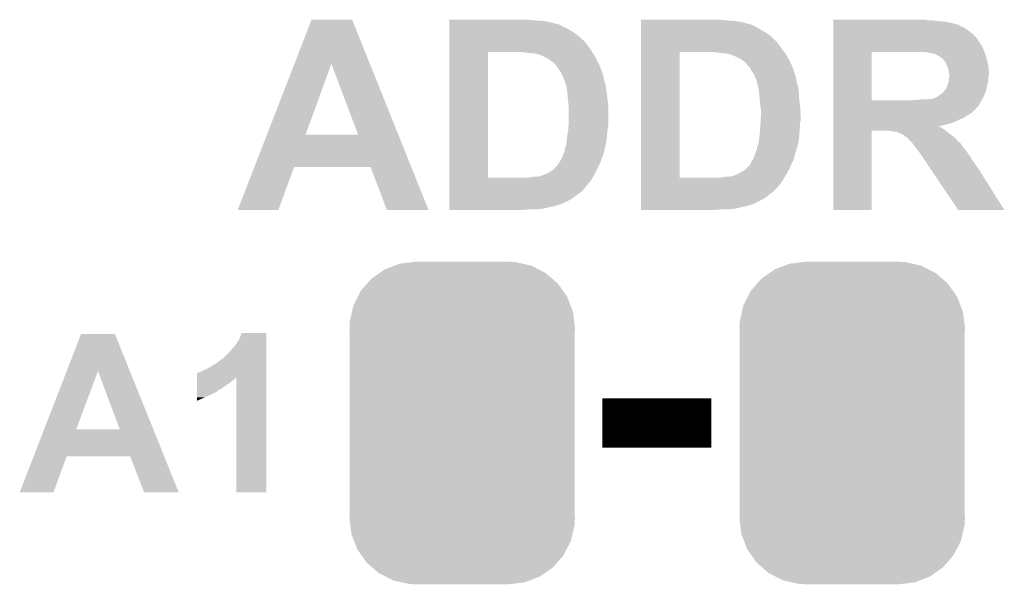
# Model space of a CAD drawing. Extents: x -4 to 126, y -8 to 66.
# Tile 112 of 256: x 67.31 to 72.36, y 24.93 to 27.82. Entities that reach past the tile are written whole.
import ezdxf

# ---------------------------------------------------------------- set-up
doc = ezdxf.new("R2010")
doc.units = 0
doc.layers.get('0').update_dxf_attribs({"linetype": 'CONTINUOUS'})
doc.layers.add('CLICKER_2_FOR_TMPM4L4A_V104_GTO', color=11, linetype='CONTINUOUS')
doc.layers.add('CLICKER_2_FOR_TMPM4L4A_V104_GTS', color=8, linetype='CONTINUOUS')

# ---------------------------------------------------------------- blocks, each defined once
blk = doc.blocks.new('CUSTOM_188')
for points in [[(-0.346778, 0.80667), (-0.319758, 0.816954), (0.353772, 0.80667), (0.308544, 0.816954)], [(-0.319758, 0.816954), (-0.25199, 0.82504), (0.308544, 0.816954), (0.27298, 0.82504)], [(-0.25199, 0.82504), (-0.23749, 0.82677), (0.27298, 0.82504), (0.23749, 0.82677)], [(-0.465166, 0.74011), (-0.423346, 0.769256), (0.461368, 0.74011), (0.427696, 0.769256)], [(-0.423346, 0.769256), (-0.397192, 0.787482), (0.427696, 0.769256), (0.391686, 0.787482)], [(-0.397192, 0.787482), (-0.346778, 0.80667), (0.391686, 0.787482), (0.353772, 0.80667)], [(-0.519626, 0.67767), (-0.48704, 0.715032), (0.516586, 0.67767), (0.49034, 0.715032)], [(-0.48704, 0.715032), (-0.465166, 0.74011), (0.49034, 0.715032), (0.461368, 0.74011)], [(-0.535174, 0.647234), (-0.519626, 0.67767), (0.537964, 0.647234), (0.516586, 0.67767)], [(-0.557316, 0.603886), (-0.535174, 0.647234), (0.55465, 0.603886), (0.537964, 0.647234)], [(-0.575988, 0.523164), (-0.565176, 0.569912), (0.573482, 0.523164), (0.567726, 0.569912)], [(-0.565176, 0.569912), (-0.557316, 0.603886), (0.567726, 0.569912), (0.55465, 0.603886)], [(-0.57785, 0.48768), (-0.575988, 0.523164), (0.57785, 0.48768), (0.573482, 0.523164)], [(-0.57658, 0.458364), (-0.57785, 0.48768), (0.57658, 0.458364), (0.57785, 0.48768)], [(-0.57658, 0.45836), (-0.57658, 0.458364), (0.57658, 0.45836), (0.57658, 0.458364)], [(-0.57658, -0.45836), (-0.57658, 0.45836), (0.57658, -0.45836), (0.57658, 0.45836)], [(-0.57785, -0.48768), (-0.576582, -0.458364), (0.57785, -0.48768), (0.57658, -0.458364)], [(-0.57348, -0.523164), (-0.57785, -0.48768), (0.575988, -0.523164), (0.57785, -0.48768)], [(-0.576582, -0.458364), (-0.57658, -0.45836), (0.57658, -0.458364), (0.57658, -0.45836)], [(-0.567726, -0.569912), (-0.57348, -0.523164), (0.565174, -0.569912), (0.575988, -0.523164)], [(-0.554648, -0.603886), (-0.567726, -0.569912), (0.557316, -0.603886), (0.565174, -0.569912)], [(-0.537964, -0.647234), (-0.554648, -0.603886), (0.535172, -0.647234), (0.557316, -0.603886)], [(-0.516584, -0.67767), (-0.537964, -0.647234), (0.519626, -0.67767), (0.535172, -0.647234)], [(-0.49034, -0.715032), (-0.516584, -0.67767), (0.487038, -0.715032), (0.519626, -0.67767)], [(-0.461366, -0.74011), (-0.49034, -0.715032), (0.465166, -0.74011), (0.487038, -0.715032)], [(-0.427696, -0.769256), (-0.461366, -0.74011), (0.423344, -0.769256), (0.465166, -0.74011)], [(-0.391684, -0.787482), (-0.427696, -0.769256), (0.397192, -0.787482), (0.423344, -0.769256)], [(-0.353772, -0.80667), (-0.391684, -0.787482), (0.346776, -0.80667), (0.397192, -0.787482)], [(-0.308542, -0.816954), (-0.353772, -0.80667), (0.319758, -0.816954), (0.346776, -0.80667)], [(-0.27298, -0.82504), (-0.308542, -0.816954), (0.251988, -0.82504), (0.319758, -0.816954)], [(-0.23749, -0.82677), (-0.27298, -0.82504), (0.23749, -0.82677), (0.251988, -0.82504)]]:
    blk.add_solid(points)

msp = doc.modelspace()

# ---------------------------------------------------------------- linework, layer by layer
at = {"layer": 'CLICKER_2_FOR_TMPM4L4A_V104_GTO', "const_width": 0.254}
msp.add_lwpolyline([(70.29704, 25.7556), (70.85584, 25.7556)], dxfattribs=at)
at = {"layer": 'CLICKER_2_FOR_TMPM4L4A_V104_GTO'}
for points in [[(68.718332, 27.597042), (68.80607, 27.823146), (69.105016, 27.597042), (69.014344, 27.823146)], [(68.80607, 27.823146), (68.806076, 27.82316), (69.014344, 27.823146), (68.806076, 27.82316)], [(69.5122, 27.82062), (69.512202, 27.82316), (69.9389, 27.82062), (69.91096, 27.82316)], [(69.5122, 27.81554), (69.5122, 27.82062), (69.99986, 27.81554), (69.9389, 27.82062)], [(69.5122, 27.81046), (69.5122, 27.81554), (70.0278, 27.81046), (69.99986, 27.81554)], [(69.5122, 27.80284), (69.5122, 27.81046), (70.055742, 27.80284), (70.0278, 27.81046)], [(70.49518, 27.82062), (70.495182, 27.82316), (70.92188, 27.82062), (70.89648, 27.82316)], [(70.49518, 27.81554), (70.49518, 27.82062), (70.98284, 27.81554), (70.92188, 27.82062)], [(70.49518, 27.81046), (70.49518, 27.81554), (71.013322, 27.81046), (70.98284, 27.81554)], [(70.49518, 27.80284), (70.49518, 27.81046), (71.038722, 27.80284), (71.013322, 27.81046)], [(71.4807, 27.82062), (71.480702, 27.82316), (71.963282, 27.82062), (71.948042, 27.82316)], [(71.4807, 27.81554), (71.4807, 27.82062), (72.01916, 27.81554), (71.98106, 27.82062)], [(71.4807, 27.813), (71.4807, 27.81554), (72.057262, 27.813), (72.01916, 27.81554)], [(71.4807, 27.80538), (71.4807, 27.813), (72.09028, 27.80538), (72.057262, 27.813)], [(69.5122, 27.802834), (69.5122, 27.80284), (70.060826, 27.802834), (70.055742, 27.80284)], [(69.5122, 27.8003), (69.5122, 27.802834), (70.063366, 27.8003), (70.060826, 27.802834)], [(69.5122, 27.800298), (69.5122, 27.8003), (70.070984, 27.800298), (70.063366, 27.8003)], [(69.5122, 27.78252), (69.5122, 27.800298), (70.10654, 27.78252), (70.070984, 27.800298)], [(69.5122, 27.76982), (69.5122, 27.78252), (70.1294, 27.76982), (70.10654, 27.78252)], [(69.5122, 27.75458), (69.5122, 27.76982), (70.1548, 27.75458), (70.1294, 27.76982)], [(70.49518, 27.802838), (70.49518, 27.80284), (71.043804, 27.802838), (71.038722, 27.80284)], [(70.49518, 27.8003), (70.49518, 27.802838), (71.048884, 27.8003), (71.043804, 27.802838)], [(70.49518, 27.800298), (70.49518, 27.8003), (71.053964, 27.800298), (71.048884, 27.8003)], [(70.49518, 27.79268), (70.49518, 27.800298), (71.071742, 27.79268), (71.053964, 27.800298)], [(70.49518, 27.78252), (70.49518, 27.79268), (71.08952, 27.78252), (71.071742, 27.79268)], [(70.49518, 27.76982), (70.49518, 27.78252), (71.11238, 27.76982), (71.08952, 27.78252)], [(70.49518, 27.754582), (70.49518, 27.76982), (71.13778, 27.754582), (71.11238, 27.76982)], [(71.4807, 27.8003), (71.4807, 27.80538), (72.108058, 27.8003), (72.09028, 27.80538)], [(71.4807, 27.79776), (71.4807, 27.8003), (72.120762, 27.79776), (72.108058, 27.8003)], [(71.4807, 27.797738), (71.4807, 27.79776), (72.1233, 27.797738), (72.120762, 27.79776)], [(71.4807, 27.795214), (71.4807, 27.797738), (72.123314, 27.795214), (72.1233, 27.797738)], [(71.4807, 27.79014), (71.4807, 27.795214), (72.13346, 27.79014), (72.123314, 27.795214)], [(71.4807, 27.785058), (71.4807, 27.79014), (72.146162, 27.785058), (72.13346, 27.79014)], [(71.4807, 27.7749), (71.4807, 27.785058), (72.1614, 27.7749), (72.146162, 27.785058)], [(71.4807, 27.7622), (71.4807, 27.7749), (72.17918, 27.7622), (72.1614, 27.7749)], [(71.4807, 27.74696), (71.4807, 27.7622), (72.199502, 27.74696), (72.17918, 27.7622)], [(69.512198, 27.71394), (69.5122, 27.7368), (70.20306, 27.71394), (70.17766, 27.7368)], [(69.512198, 27.711398), (69.512198, 27.71394), (70.2056, 27.711398), (70.20306, 27.71394)], [(69.512198, 27.70124), (69.512198, 27.711398), (70.21322, 27.70124), (70.2056, 27.711398)], [(69.5122, 27.7368), (69.5122, 27.75458), (70.17766, 27.7368), (70.1548, 27.75458)], [(70.495178, 27.71394), (70.49518, 27.736798), (71.186046, 27.71394), (71.163182, 27.736798)], [(70.495178, 27.713918), (70.495178, 27.71394), (71.18858, 27.713918), (71.186046, 27.71394)], [(70.495178, 27.711394), (70.495178, 27.713918), (71.188584, 27.711394), (71.18858, 27.713918)], [(70.495178, 27.70124), (70.495178, 27.711394), (71.1962, 27.70124), (71.188584, 27.711394)], [(70.49518, 27.736798), (70.49518, 27.754582), (71.163182, 27.736798), (71.13778, 27.754582)], [(71.480698, 27.726638), (71.4807, 27.74696), (72.217282, 27.726638), (72.199502, 27.74696)], [(71.480698, 27.701238), (71.480698, 27.726638), (72.232522, 27.701238), (72.217282, 27.726638)], [(69.512182, 27.012922), (69.512198, 27.65804), (69.7103, 27.012922), (69.710302, 27.65804)], [(69.512198, 27.68854), (69.512198, 27.70124), (70.22338, 27.68854), (70.21322, 27.70124)], [(69.512198, 27.67076), (69.512198, 27.68854), (70.23608, 27.67076), (70.22338, 27.68854)], [(69.512198, 27.65806), (69.512198, 27.67076), (70.244548, 27.65806), (70.23608, 27.67076)], [(69.512198, 27.65804), (69.512198, 27.65806), (69.710302, 27.65804), (69.8373, 27.65806)], [(69.885562, 27.65552), (69.872862, 27.65806), (70.24624, 27.65552), (70.244548, 27.65806)], [(70.495162, 27.012922), (70.495178, 27.65804), (70.69328, 27.012922), (70.693282, 27.65804)], [(70.495178, 27.68854), (70.495178, 27.70124), (71.20636, 27.68854), (71.1962, 27.70124)], [(70.495178, 27.67076), (70.495178, 27.68854), (71.21906, 27.67076), (71.20636, 27.68854)], [(70.495178, 27.65806), (70.495178, 27.67076), (71.22894, 27.65806), (71.21906, 27.67076)], [(70.495178, 27.65804), (70.495178, 27.65806), (70.693282, 27.65804), (70.82028, 27.65806)], [(70.871082, 27.65552), (70.855842, 27.65806), (71.230916, 27.65552), (71.22894, 27.65806)], [(71.480692, 27.409162), (71.480698, 27.65804), (71.67626, 27.409162), (71.676262, 27.65804)], [(71.480698, 27.696156), (71.480698, 27.701238), (72.237602, 27.696156), (72.232522, 27.701238)], [(71.480698, 27.67584), (71.480698, 27.696156), (72.24776, 27.67584), (72.237602, 27.696156)], [(71.480698, 27.65806), (71.480698, 27.67584), (72.25538, 27.65806), (72.24776, 27.67584)], [(71.480698, 27.65804), (71.480698, 27.65806), (71.676262, 27.65804), (71.90232, 27.65806)], [(71.958202, 27.65552), (71.945502, 27.65806), (72.256228, 27.65552), (72.25538, 27.65806)], [(69.910962, 27.65298), (69.898262, 27.65552), (70.247934, 27.65298), (70.24624, 27.65552)], [(69.936362, 27.65044), (69.921122, 27.65298), (70.249628, 27.65044), (70.247934, 27.65298)], [(69.949062, 27.650438), (69.936362, 27.65044), (70.249628, 27.650438), (70.249628, 27.65044)], [(69.95668, 27.647902), (69.949062, 27.650438), (70.251318, 27.647902), (70.249628, 27.650438)], [(69.977002, 27.642818), (69.95668, 27.647902), (70.254092, 27.642818), (70.251318, 27.647902)], [(69.99478, 27.6352), (69.977002, 27.642818), (70.258248, 27.6352), (70.254092, 27.642818)], [(70.010018, 27.62758), (69.99478, 27.6352), (70.262404, 27.62758), (70.258248, 27.6352)], [(70.02272, 27.61996), (70.010018, 27.62758), (70.26656, 27.61996), (70.262404, 27.62758)], [(70.03288, 27.61234), (70.02272, 27.61996), (70.27037, 27.61234), (70.26656, 27.61996)], [(70.040502, 27.607258), (70.03288, 27.61234), (70.272912, 27.607258), (70.27037, 27.61234)], [(70.045586, 27.60218), (70.040502, 27.607258), (70.27545, 27.60218), (70.272912, 27.607258)], [(70.896482, 27.65298), (70.883782, 27.65552), (71.232892, 27.65298), (71.230916, 27.65552)], [(70.921882, 27.65044), (70.906642, 27.65298), (71.234868, 27.65044), (71.232892, 27.65298)], [(70.932042, 27.650438), (70.921882, 27.65044), (71.234868, 27.650438), (71.234868, 27.65044)], [(70.939664, 27.6479), (70.932042, 27.650438), (71.236842, 27.6479), (71.234868, 27.650438)], [(70.959982, 27.64282), (70.942204, 27.6479), (71.239614, 27.64282), (71.236842, 27.6479)], [(70.97776, 27.6352), (70.959982, 27.64282), (71.24377, 27.6352), (71.239614, 27.64282)], [(71.008238, 27.61996), (70.97776, 27.6352), (71.25208, 27.61996), (71.24377, 27.6352)], [(71.00824, 27.619958), (71.008238, 27.61996), (71.252082, 27.619958), (71.25208, 27.61996)], [(71.0184, 27.61234), (71.00824, 27.619958), (71.25589, 27.61234), (71.252082, 27.619958)], [(71.026022, 27.607258), (71.0184, 27.61234), (71.258432, 27.607258), (71.25589, 27.61234)], [(71.0311, 27.60218), (71.026022, 27.607258), (71.26097, 27.60218), (71.258432, 27.607258)], [(71.968366, 27.655514), (71.958202, 27.65552), (72.25623, 27.655514), (72.256228, 27.65552)], [(71.970906, 27.65298), (71.968366, 27.655514), (72.257074, 27.65298), (72.25623, 27.655514)], [(71.988682, 27.65044), (71.973442, 27.65298), (72.25792, 27.65044), (72.257074, 27.65298)], [(72.006462, 27.64536), (71.988682, 27.65044), (72.259614, 27.64536), (72.25792, 27.65044)], [(72.01916, 27.637742), (72.006462, 27.64536), (72.262154, 27.637742), (72.259614, 27.64536)], [(72.022972, 27.6352), (72.01916, 27.637742), (72.263, 27.6352), (72.262154, 27.637742)], [(72.02678, 27.63266), (72.022972, 27.6352), (72.263762, 27.63266), (72.263, 27.6352)], [(72.03694, 27.62504), (72.02678, 27.63266), (72.266048, 27.62504), (72.263762, 27.63266)], [(72.044562, 27.619954), (72.03694, 27.62504), (72.267574, 27.619954), (72.266048, 27.62504)], [(72.0471, 27.61488), (72.044562, 27.619954), (72.269096, 27.61488), (72.267574, 27.619954)], [(72.051164, 27.6098), (72.0471, 27.61488), (72.27062, 27.6098), (72.269096, 27.61488)], [(72.05726, 27.602178), (72.051164, 27.6098), (72.272006, 27.602178), (72.27062, 27.6098)], [(68.577424, 27.233908), (68.718332, 27.597042), (68.77559, 27.233908), (68.907644, 27.597042)], [(69.04479, 27.23388), (68.907644, 27.597042), (69.250646, 27.23388), (69.105016, 27.597042)], [(70.048126, 27.602172), (70.045586, 27.60218), (70.275454, 27.602172), (70.27545, 27.60218)], [(70.058704, 27.58948), (70.048126, 27.602172), (70.2818, 27.58948), (70.275454, 27.602172)], [(70.06082, 27.58694), (70.058704, 27.58948), (70.282778, 27.58694), (70.2818, 27.58948)], [(70.08114, 27.556462), (70.06082, 27.58694), (70.294498, 27.556462), (70.282778, 27.58694)], [(70.081144, 27.556456), (70.08114, 27.556462), (70.2945, 27.556456), (70.294498, 27.556462)], [(70.08267, 27.553914), (70.081144, 27.556456), (70.294506, 27.553914), (70.2945, 27.556456)], [(71.041684, 27.58948), (71.0311, 27.60218), (71.26732, 27.58948), (71.26097, 27.60218)], [(71.056502, 27.571696), (71.041684, 27.58948), (71.27416, 27.571696), (71.26732, 27.58948)], [(71.06412, 27.55646), (71.056502, 27.571696), (71.28002, 27.55646), (71.27416, 27.571696)], [(71.064124, 27.556456), (71.06412, 27.55646), (71.28002, 27.556456), (71.28002, 27.55646)], [(71.068188, 27.551376), (71.064124, 27.556456), (71.280022, 27.551376), (71.28002, 27.556456)], [(72.065388, 27.58186), (72.05726, 27.602178), (72.2757, 27.58186), (72.272006, 27.602178)], [(72.0725, 27.564076), (72.065388, 27.58186), (72.27707, 27.564076), (72.2757, 27.58186)], [(72.0725, 27.553918), (72.0725, 27.564076), (72.27785, 27.553918), (72.27707, 27.564076)], [(70.084194, 27.551374), (70.08267, 27.553914), (70.29704, 27.551374), (70.294506, 27.553914)], [(70.08724, 27.546294), (70.084194, 27.551374), (70.297044, 27.546294), (70.29704, 27.551374)], [(70.08876, 27.54376), (70.08724, 27.546294), (70.298734, 27.54376), (70.297044, 27.546294)], [(70.091304, 27.538676), (70.08876, 27.54376), (70.30212, 27.538676), (70.298734, 27.54376)], [(70.095112, 27.531058), (70.091304, 27.538676), (70.30212, 27.531058), (70.30212, 27.538676)], [(70.096382, 27.528518), (70.095112, 27.531058), (70.30263, 27.528518), (70.30212, 27.531058)], [(70.09892, 27.518362), (70.096382, 27.528518), (70.304662, 27.518362), (70.30263, 27.528518)], [(70.101464, 27.510738), (70.09892, 27.518362), (70.306186, 27.510738), (70.304662, 27.518362)], [(70.104002, 27.508196), (70.101464, 27.510738), (70.306696, 27.508196), (70.306186, 27.510738)], [(70.104764, 27.505658), (70.104002, 27.508196), (70.307202, 27.505658), (70.306696, 27.508196)], [(71.07225, 27.546298), (71.068188, 27.551376), (71.28256, 27.546298), (71.280022, 27.551376)], [(71.07428, 27.543758), (71.07225, 27.546298), (71.283408, 27.543758), (71.28256, 27.546298)], [(71.078514, 27.531058), (71.07428, 27.543758), (71.28764, 27.531058), (71.283408, 27.543758)], [(71.07936, 27.52852), (71.078514, 27.531058), (71.288148, 27.52852), (71.28764, 27.531058)], [(71.08444, 27.518358), (71.07936, 27.52852), (71.290182, 27.518358), (71.288148, 27.52852)], [(71.08698, 27.510736), (71.08444, 27.518358), (71.291706, 27.510736), (71.290182, 27.518358)], [(71.08698, 27.508196), (71.08698, 27.510736), (71.292214, 27.508196), (71.291706, 27.510736)], [(71.091552, 27.49296), (71.08698, 27.508196), (71.295262, 27.49296), (71.292214, 27.508196)], [(72.072498, 27.510736), (72.0725, 27.520898), (72.2757, 27.510736), (72.2757, 27.520898)], [(72.072498, 27.505656), (72.072498, 27.510736), (72.274174, 27.505656), (72.2757, 27.510736)], [(72.07377, 27.548842), (72.0725, 27.553918), (72.27824, 27.548842), (72.27785, 27.553918)], [(72.0725, 27.520898), (72.074192, 27.531056), (72.2757, 27.520898), (72.2757, 27.531056)], [(72.07504, 27.543758), (72.07377, 27.548842), (72.278238, 27.543758), (72.27824, 27.548842)], [(72.074192, 27.531056), (72.07504, 27.536138), (72.2757, 27.531056), (72.277392, 27.536138)], [(72.07504, 27.538678), (72.07504, 27.543758), (72.278238, 27.538678), (72.278238, 27.543758)], [(72.07504, 27.536138), (72.07504, 27.538678), (72.277392, 27.536138), (72.278238, 27.538678)], [(70.108574, 27.492958), (70.104764, 27.505658), (70.31228, 27.492958), (70.307202, 27.505658)], [(70.11162, 27.4828), (70.108574, 27.492958), (70.313974, 27.4828), (70.31228, 27.492958)], [(70.112544, 27.47772), (70.11162, 27.4828), (70.31482, 27.47772), (70.313974, 27.4828)], [(70.11624, 27.4574), (70.112544, 27.47772), (70.31736, 27.4574), (70.31482, 27.47772)], [(70.1167, 27.454862), (70.11624, 27.4574), (70.317724, 27.454862), (70.31736, 27.4574)], [(71.0946, 27.4828), (71.091552, 27.49296), (71.298648, 27.4828), (71.295262, 27.49296)], [(71.095526, 27.477718), (71.0946, 27.4828), (71.30034, 27.477718), (71.298648, 27.4828)], [(71.09922, 27.4574), (71.095526, 27.477718), (71.30288, 27.4574), (71.30034, 27.477718)], [(71.09968, 27.454862), (71.09922, 27.4574), (71.303244, 27.454862), (71.30288, 27.4574)], [(72.044558, 27.45232), (72.048368, 27.457398), (72.260882, 27.45232), (72.262998, 27.457398)], [(72.048368, 27.457398), (72.05218, 27.462478), (72.262998, 27.457398), (72.26392, 27.462478)], [(72.05218, 27.462478), (72.057258, 27.46756), (72.26392, 27.462478), (72.264846, 27.46756)], [(72.057258, 27.46756), (72.06488, 27.482798), (72.264846, 27.46756), (72.267616, 27.482798)], [(72.06488, 27.482798), (72.065514, 27.48534), (72.267616, 27.482798), (72.26808, 27.48534)], [(72.065514, 27.48534), (72.06742, 27.492958), (72.26808, 27.48534), (72.270364, 27.492958)], [(72.06742, 27.492958), (72.072498, 27.505656), (72.270364, 27.492958), (72.274174, 27.505656)], [(70.118086, 27.43962), (70.1167, 27.454862), (70.3199, 27.43962), (70.317724, 27.454862)], [(70.11924, 27.42692), (70.118086, 27.43962), (70.321488, 27.42692), (70.3199, 27.43962)], [(70.119876, 27.4193), (70.11924, 27.42692), (70.32244, 27.4193), (70.321488, 27.42692)], [(70.12178, 27.39644), (70.119876, 27.4193), (70.32513, 27.39644), (70.32244, 27.4193)], [(71.101066, 27.439618), (71.09968, 27.454862), (71.30542, 27.439618), (71.303244, 27.454862)], [(71.10222, 27.42692), (71.101066, 27.439618), (71.30542, 27.42692), (71.30542, 27.439618)], [(71.102856, 27.4193), (71.10222, 27.42692), (71.30542, 27.4193), (71.30542, 27.42692)], [(71.10476, 27.39644), (71.102856, 27.4193), (71.30811, 27.39644), (71.30542, 27.4193)], [(71.480692, 27.40914), (71.480692, 27.409162), (71.869302, 27.40914), (71.67626, 27.409162)], [(71.480692, 27.39644), (71.480692, 27.40914), (72.23252, 27.39644), (72.239928, 27.40914)], [(71.869302, 27.40914), (71.89724, 27.41168), (72.239928, 27.40914), (72.24141, 27.41168)], [(71.89724, 27.41168), (71.92772, 27.41422), (72.24141, 27.41168), (72.242892, 27.41422)], [(71.955658, 27.41422), (71.968358, 27.41676), (72.242892, 27.41422), (72.244374, 27.41676)], [(71.981058, 27.41676), (71.99122, 27.419302), (72.244374, 27.41676), (72.245856, 27.419302)], [(71.99122, 27.419302), (71.998838, 27.42184), (72.245856, 27.419302), (72.247336, 27.42184)], [(71.998838, 27.42184), (72.00392, 27.42438), (72.247336, 27.42184), (72.248818, 27.42438)], [(72.00392, 27.42438), (72.011534, 27.426918), (72.248818, 27.42438), (72.2503, 27.426918)], [(72.011534, 27.426918), (72.01154, 27.42692), (72.2503, 27.426918), (72.2503, 27.42692)], [(72.01154, 27.42692), (72.01916, 27.432), (72.2503, 27.42692), (72.252416, 27.432)], [(72.01916, 27.432), (72.03694, 27.4447), (72.252416, 27.432), (72.257706, 27.4447)], [(72.03694, 27.4447), (72.044558, 27.45232), (72.257706, 27.4447), (72.260882, 27.45232)], [(70.124038, 27.376118), (70.12178, 27.39644), (70.32752, 27.376118), (70.32513, 27.39644)], [(70.12432, 27.373578), (70.124038, 27.376118), (70.32752, 27.373578), (70.32752, 27.376118)], [(70.12432, 27.29484), (70.12432, 27.373578), (70.32752, 27.29484), (70.32752, 27.373578)], [(71.107018, 27.37612), (71.10476, 27.39644), (71.3105, 27.37612), (71.30811, 27.39644)], [(71.1073, 27.37358), (71.107018, 27.37612), (71.310628, 27.37358), (71.3105, 27.37612)], [(71.10984, 27.363418), (71.1073, 27.37358), (71.311136, 27.363418), (71.310628, 27.37358)], [(71.10984, 27.33294), (71.10984, 27.363418), (71.31266, 27.33294), (71.311136, 27.363418)], [(71.48069, 27.368494), (71.480692, 27.3812), (72.2122, 27.368494), (72.224898, 27.3812)], [(71.48069, 27.36596), (71.48069, 27.368494), (72.212178, 27.36596), (72.2122, 27.368494)], [(71.48069, 27.365954), (71.48069, 27.36596), (72.209654, 27.365954), (72.212178, 27.36596)], [(71.48069, 27.343098), (71.48069, 27.365954), (72.186796, 27.343098), (72.209654, 27.365954)], [(71.480692, 27.3812), (71.480692, 27.39644), (72.224898, 27.3812), (72.23252, 27.39644)], [(71.1073, 27.29484), (71.107976, 27.304998), (71.3105, 27.29484), (71.31304, 27.304998)], [(71.107976, 27.304998), (71.109332, 27.32532), (71.31304, 27.304998), (71.31304, 27.32532)], [(71.109332, 27.32532), (71.10984, 27.33294), (71.31304, 27.32532), (71.31266, 27.33294)], [(71.48069, 27.33802), (71.48069, 27.343098), (72.176642, 27.33802), (72.186796, 27.343098)], [(71.48069, 27.3304), (71.48069, 27.33802), (72.16394, 27.3304), (72.176642, 27.33802)], [(71.48069, 27.32024), (71.48069, 27.3304), (72.151238, 27.32024), (72.16394, 27.3304)], [(71.48069, 27.31516), (71.48069, 27.32024), (72.136, 27.31516), (72.151238, 27.32024)], [(71.48069, 27.30754), (71.48069, 27.31516), (72.12076, 27.30754), (72.136, 27.31516)], [(71.48069, 27.2923), (71.48069, 27.30754), (72.085198, 27.2923), (72.12076, 27.30754)], [(70.1167, 27.228802), (70.120932, 27.254202), (70.320486, 27.228802), (70.32244, 27.254202)], [(70.120932, 27.254202), (70.12178, 27.25928), (70.32244, 27.254202), (70.323286, 27.25928)], [(70.12178, 27.25928), (70.122504, 27.26944), (70.323286, 27.25928), (70.32498, 27.26944)], [(70.122504, 27.26944), (70.123412, 27.282138), (70.32498, 27.26944), (70.32752, 27.282138)], [(70.123412, 27.282138), (70.12432, 27.29484), (70.32752, 27.282138), (70.32752, 27.29484)], [(71.10222, 27.2288), (71.104336, 27.2542), (71.306006, 27.2288), (71.30796, 27.2542)], [(71.104336, 27.2542), (71.10476, 27.25928), (71.30796, 27.2542), (71.30796, 27.25928)], [(71.10476, 27.25928), (71.105484, 27.269438), (71.30796, 27.25928), (71.30796, 27.269438)], [(71.105484, 27.269438), (71.106392, 27.282138), (71.30796, 27.269438), (71.3105, 27.282138)], [(71.106392, 27.282138), (71.107298, 27.294838), (71.3105, 27.282138), (71.3105, 27.294838)], [(71.107298, 27.294838), (71.1073, 27.29484), (71.3105, 27.294838), (71.3105, 27.29484)], [(71.48068, 26.847822), (71.480688, 27.254178), (71.676238, 26.847822), (71.67626, 27.254178)], [(71.480688, 27.28214), (71.48069, 27.2923), (72.04456, 27.28214), (72.085198, 27.2923)], [(71.480688, 27.27706), (71.480688, 27.28214), (72.019382, 27.27706), (72.04456, 27.28214)], [(71.480688, 27.277058), (71.480688, 27.27706), (72.021704, 27.277058), (72.019382, 27.27706)], [(71.480688, 27.271978), (71.480688, 27.277058), (72.03186, 27.271978), (72.021704, 27.277058)], [(71.480688, 27.26436), (71.480688, 27.271978), (72.04202, 27.26436), (72.03186, 27.271978)], [(71.480688, 27.2542), (71.480688, 27.26436), (72.05726, 27.2542), (72.04202, 27.26436)], [(71.480688, 27.254178), (71.480688, 27.2542), (71.67626, 27.254178), (71.760078, 27.2542)], [(71.77786, 27.25166), (71.760078, 27.2542), (72.060308, 27.25166), (72.05726, 27.2542)], [(68.513348, 27.06878), (68.577412, 27.23388), (69.316854, 27.06878), (69.250646, 27.23388)], [(68.577412, 27.23388), (68.577424, 27.233908), (69.04479, 27.23388), (68.77559, 27.233908)], [(70.112254, 27.18816), (70.11416, 27.2034), (70.31482, 27.18816), (70.317164, 27.2034)], [(70.11416, 27.2034), (70.115936, 27.22118), (70.317164, 27.2034), (70.3199, 27.22118)], [(70.115936, 27.22118), (70.1167, 27.228802), (70.3199, 27.22118), (70.320486, 27.228802)], [(71.095868, 27.188158), (71.09968, 27.2034), (71.30034, 27.188158), (71.302684, 27.2034)], [(71.09968, 27.2034), (71.101458, 27.22118), (71.302684, 27.2034), (71.30542, 27.22118)], [(71.101458, 27.22118), (71.10222, 27.2288), (71.30542, 27.22118), (71.306006, 27.2288)], [(71.790558, 27.24912), (71.77786, 27.25166), (72.063356, 27.24912), (72.060308, 27.25166)], [(71.813416, 27.244042), (71.803256, 27.24912), (72.06945, 27.244042), (72.063356, 27.24912)], [(71.815956, 27.24404), (71.813416, 27.244042), (72.069452, 27.24404), (72.06945, 27.244042)], [(71.821038, 27.2415), (71.815956, 27.24404), (72.0725, 27.2415), (72.069452, 27.24404)], [(71.82612, 27.23896), (71.821038, 27.2415), (72.076056, 27.23896), (72.0725, 27.2415)], [(71.838816, 27.23388), (71.82612, 27.23896), (72.083168, 27.23388), (72.076056, 27.23896)], [(71.843902, 27.2288), (71.838816, 27.23388), (72.09028, 27.2288), (72.083168, 27.23388)], [(71.84644, 27.226262), (71.843902, 27.2288), (72.093242, 27.226262), (72.09028, 27.2288)], [(71.856596, 27.221182), (71.84644, 27.226262), (72.09917, 27.221182), (72.093242, 27.226262)], [(71.864218, 27.21356), (71.856596, 27.221182), (72.108062, 27.21356), (72.09917, 27.221182)], [(71.869298, 27.20848), (71.864218, 27.21356), (72.112418, 27.20848), (72.108062, 27.21356)], [(71.871834, 27.203414), (71.869298, 27.20848), (72.116762, 27.203414), (72.112418, 27.20848)], [(71.87437, 27.2034), (71.871834, 27.203414), (72.116774, 27.2034), (72.116762, 27.203414)], [(71.87946, 27.19578), (71.87437, 27.2034), (72.123308, 27.19578), (72.116774, 27.2034)], [(70.09638, 27.13228), (70.103152, 27.152602), (70.300948, 27.13228), (70.3072, 27.152602)], [(70.103152, 27.152602), (70.103998, 27.155138), (70.3072, 27.152602), (70.307742, 27.155138)], [(70.103998, 27.155138), (70.104, 27.162756), (70.307742, 27.155138), (70.309374, 27.162756)], [(70.104, 27.162756), (70.10908, 27.172918), (70.309374, 27.162756), (70.311552, 27.172918)], [(70.10908, 27.172918), (70.11162, 27.18308), (70.311552, 27.172918), (70.31373, 27.18308)], [(70.11162, 27.18308), (70.112254, 27.18816), (70.31373, 27.18308), (70.31482, 27.18816)], [(71.07936, 27.13228), (71.086132, 27.1526), (71.283928, 27.13228), (71.29018, 27.1526)], [(71.086132, 27.1526), (71.086978, 27.155138), (71.29018, 27.1526), (71.290904, 27.155138)], [(71.086978, 27.155138), (71.08698, 27.157658), (71.290904, 27.155138), (71.291624, 27.157658)], [(71.08698, 27.157658), (71.089498, 27.15768), (71.291624, 27.157658), (71.29163, 27.15768)], [(71.089498, 27.15768), (71.08952, 27.167836), (71.29163, 27.15768), (71.294532, 27.167836)], [(71.08952, 27.167836), (71.09206, 27.172918), (71.294532, 27.167836), (71.295984, 27.172918)], [(71.09206, 27.172918), (71.095868, 27.188158), (71.295984, 27.172918), (71.30034, 27.188158)], [(71.879466, 27.195774), (71.87946, 27.19578), (72.125846, 27.195774), (72.123308, 27.19578)], [(71.887078, 27.18816), (71.879466, 27.195774), (72.13346, 27.18816), (72.125846, 27.195774)], [(71.88708, 27.188158), (71.887078, 27.18816), (72.133462, 27.188158), (72.13346, 27.18816)], [(71.896606, 27.17546), (71.88708, 27.188158), (72.14108, 27.17546), (72.133462, 27.188158)], [(71.90232, 27.16784), (71.896606, 27.17546), (72.14743, 27.16784), (72.14108, 27.17546)], [(71.908248, 27.16022), (71.90232, 27.16784), (72.15378, 27.16022), (72.14743, 27.16784)], [(71.9201, 27.14498), (71.908248, 27.16022), (72.165634, 27.14498), (72.15378, 27.16022)], [(70.080292, 27.099262), (70.087064, 27.109418), (70.28942, 27.099262), (70.291958, 27.109418)], [(70.087064, 27.109418), (70.088758, 27.111958), (70.291958, 27.109418), (70.293228, 27.111958)], [(70.088758, 27.111958), (70.089708, 27.114496), (70.293228, 27.111958), (70.294498, 27.114496)], [(70.089708, 27.114496), (70.09066, 27.117034), (70.294498, 27.114496), (70.297034, 27.117034)], [(70.09066, 27.117034), (70.091614, 27.119576), (70.297034, 27.117034), (70.29704, 27.119576)], [(70.091614, 27.119576), (70.09638, 27.13228), (70.29704, 27.119576), (70.300948, 27.13228)], [(71.06327, 27.099256), (71.070044, 27.109418), (71.274938, 27.099256), (71.277478, 27.109418)], [(71.070044, 27.109418), (71.071738, 27.111958), (71.277478, 27.109418), (71.278748, 27.111958)], [(71.071738, 27.111958), (71.072688, 27.114496), (71.278748, 27.111958), (71.280018, 27.114496)], [(71.072688, 27.114496), (71.074594, 27.119576), (71.280018, 27.114496), (71.28002, 27.119576)], [(71.074594, 27.119576), (71.07936, 27.13228), (71.28002, 27.119576), (71.283928, 27.13228)], [(71.925436, 27.137358), (71.9201, 27.14498), (72.171562, 27.137358), (72.165634, 27.14498)], [(71.934324, 27.12466), (71.925436, 27.137358), (72.179178, 27.12466), (72.171562, 27.137358)], [(71.93788, 27.11958), (71.934324, 27.12466), (72.182566, 27.11958), (72.179178, 27.12466)], [(71.95312, 27.09672), (71.93788, 27.11958), (72.197808, 27.09672), (72.182566, 27.11958)], [(68.427612, 26.84783), (68.513342, 27.068764), (68.635874, 26.84783), (68.717156, 27.068764)], [(68.513342, 27.068764), (68.513348, 27.06878), (68.717156, 27.068764), (69.108304, 27.06878)], [(69.192136, 26.847814), (69.108304, 27.06878), (69.405464, 26.847814), (69.316854, 27.06878)], [(70.040498, 27.050998), (70.053192, 27.061154), (70.266558, 27.050998), (70.271636, 27.061154)], [(70.053192, 27.061154), (70.0532, 27.063694), (70.271636, 27.061154), (70.272906, 27.063694)], [(70.0532, 27.063694), (70.063358, 27.07386), (70.272906, 27.063694), (70.277988, 27.07386)], [(70.063358, 27.07386), (70.07098, 27.08402), (70.277988, 27.07386), (70.283068, 27.08402)], [(70.07098, 27.08402), (70.07555, 27.09164), (70.283068, 27.08402), (70.28688, 27.09164)], [(70.07555, 27.09164), (70.0786, 27.096722), (70.28688, 27.09164), (70.288572, 27.096722)], [(70.0786, 27.096722), (70.080292, 27.099262), (70.288572, 27.096722), (70.28942, 27.099262)], [(71.023478, 27.050998), (71.029828, 27.056078), (71.25157, 27.050998), (71.25462, 27.056078)], [(71.029828, 27.056078), (71.036178, 27.061158), (71.25462, 27.056078), (71.25665, 27.061158)], [(71.036178, 27.061158), (71.048878, 27.07386), (71.25665, 27.061158), (71.261732, 27.07386)], [(71.048878, 27.07386), (71.054594, 27.08148), (71.261732, 27.07386), (71.26478, 27.08148)], [(71.054594, 27.08148), (71.056498, 27.084018), (71.26478, 27.08148), (71.266048, 27.084018)], [(71.056498, 27.084018), (71.059546, 27.091638), (71.266048, 27.084018), (71.26986, 27.091638)], [(71.059546, 27.091638), (71.06158, 27.09672), (71.26986, 27.091638), (71.273246, 27.09672)], [(71.06158, 27.09672), (71.06327, 27.099256), (71.273246, 27.09672), (71.274938, 27.099256)], [(71.955026, 27.09418), (71.95312, 27.09672), (72.1995, 27.09418), (72.197808, 27.09672)], [(71.960738, 27.08656), (71.955026, 27.09418), (72.204944, 27.08656), (72.1995, 27.09418)], [(71.965818, 27.076404), (71.960738, 27.08656), (72.212198, 27.076404), (72.204944, 27.08656)], [(71.970898, 27.071322), (71.965818, 27.076404), (72.215828, 27.071322), (72.212198, 27.076404)], [(71.975976, 27.063706), (71.970898, 27.071322), (72.221268, 27.063706), (72.215828, 27.071322)], [(71.97598, 27.061166), (71.975976, 27.063706), (72.223082, 27.061166), (72.221268, 27.063706)], [(71.978518, 27.058622), (71.97598, 27.061166), (72.2249, 27.058622), (72.223082, 27.061166)], [(71.97852, 27.05862), (71.978518, 27.058622), (72.2249, 27.05862), (72.2249, 27.058622)], [(71.99223, 27.0383), (71.97852, 27.05862), (72.2376, 27.0383), (72.2249, 27.05862)], [(69.512182, 27.0129), (69.512182, 27.012922), (69.921118, 27.0129), (69.7103, 27.012922)], [(69.512182, 27.0002), (69.512182, 27.0129), (70.23862, 27.0002), (70.246026, 27.0129)], [(69.921118, 27.0129), (69.941438, 27.01798), (70.246026, 27.0129), (70.24899, 27.01798)], [(69.959218, 27.01798), (69.974458, 27.02052), (70.24899, 27.01798), (70.250472, 27.02052)], [(69.976996, 27.02052), (69.98208, 27.02306), (70.250472, 27.02052), (70.251954, 27.02306)], [(69.98208, 27.02306), (69.989702, 27.0256), (70.251954, 27.02306), (70.253434, 27.0256)], [(69.989702, 27.0256), (70.002406, 27.030682), (70.253434, 27.0256), (70.2564, 27.030682)], [(70.002406, 27.030682), (70.015102, 27.03576), (70.2564, 27.030682), (70.258938, 27.03576)], [(70.015102, 27.03576), (70.040498, 27.050998), (70.258938, 27.03576), (70.266558, 27.050998)], [(70.495162, 27.0129), (70.495162, 27.012922), (70.904098, 27.0129), (70.69328, 27.012922)], [(70.495162, 27.000198), (70.495162, 27.0129), (71.2216, 27.000198), (71.229008, 27.0129)], [(70.904098, 27.0129), (70.924418, 27.01798), (71.229008, 27.0129), (71.231972, 27.01798)], [(70.942198, 27.01798), (70.957438, 27.02052), (71.231972, 27.01798), (71.233452, 27.02052)], [(70.959976, 27.02052), (70.975218, 27.0256), (71.233452, 27.02052), (71.236416, 27.0256)], [(70.975218, 27.0256), (70.98538, 27.03068), (71.236416, 27.0256), (71.23938, 27.03068)], [(70.98538, 27.03068), (70.998082, 27.03576), (71.23938, 27.03068), (71.242428, 27.03576)], [(70.998082, 27.03576), (71.023478, 27.050998), (71.242428, 27.03576), (71.25157, 27.050998)], [(72.120756, 26.847808), (71.99223, 27.0383), (72.356936, 26.847808), (72.2376, 27.0383)], [(69.512182, 26.944322), (69.512182, 27.0002), (70.192902, 26.944322), (70.23862, 27.0002)], [(70.495162, 26.972258), (70.495162, 27.000198), (71.201278, 26.972258), (71.2216, 27.000198)], [(70.495162, 26.94432), (70.495162, 26.972258), (71.17588, 26.94432), (71.201278, 26.972258)], [(69.51218, 26.92908), (69.512182, 26.9367), (70.17258, 26.92908), (70.18274, 26.9367)], [(69.51218, 26.903678), (69.51218, 26.92908), (70.13702, 26.903678), (70.17258, 26.92908)], [(69.51218, 26.89098), (69.51218, 26.903678), (70.11416, 26.89098), (70.13702, 26.903678)], [(69.512182, 26.94178), (69.512182, 26.944322), (70.19036, 26.94178), (70.192902, 26.944322)], [(69.512182, 26.9367), (69.512182, 26.94178), (70.18274, 26.9367), (70.19036, 26.94178)], [(70.49516, 26.92908), (70.495162, 26.9367), (71.15556, 26.92908), (71.16572, 26.9367)], [(70.49516, 26.91638), (70.49516, 26.92908), (71.140318, 26.91638), (71.15556, 26.92908)], [(70.49516, 26.903682), (70.49516, 26.91638), (71.12, 26.903682), (71.140318, 26.91638)], [(70.49516, 26.89098), (70.49516, 26.903682), (71.09714, 26.89098), (71.12, 26.903682)], [(70.495162, 26.94178), (70.495162, 26.94432), (71.17334, 26.94178), (71.17588, 26.94432)], [(70.495162, 26.9367), (70.495162, 26.94178), (71.16572, 26.9367), (71.17334, 26.94178)], [(69.51218, 26.878278), (69.51218, 26.89098), (70.086218, 26.878278), (70.11416, 26.89098)], [(69.51218, 26.868116), (69.51218, 26.878278), (70.053198, 26.868116), (70.086218, 26.878278)], [(69.51218, 26.86558), (69.51218, 26.868116), (70.050654, 26.86558), (70.053198, 26.868116)], [(69.51218, 26.86304), (69.51218, 26.86558), (70.0278, 26.86304), (70.043038, 26.86558)], [(69.51218, 26.85796), (69.51218, 26.86304), (70.00748, 26.85796), (70.0278, 26.86304)], [(69.51218, 26.85288), (69.51218, 26.85796), (69.984618, 26.85288), (70.00748, 26.85796)], [(69.51218, 26.85034), (69.51218, 26.85288), (69.954142, 26.85034), (69.984618, 26.85288)], [(69.51218, 26.847822), (69.51218, 26.85034), (69.88081, 26.847822), (69.91858, 26.85034)], [(70.49516, 26.87828), (70.49516, 26.89098), (71.069198, 26.87828), (71.09714, 26.89098)], [(70.49516, 26.86812), (70.49516, 26.87828), (71.038716, 26.86812), (71.069198, 26.87828)], [(70.49516, 26.868098), (70.49516, 26.86812), (71.03618, 26.868098), (71.038716, 26.86812)], [(70.49516, 26.86558), (70.49516, 26.868098), (71.036158, 26.86558), (71.03618, 26.868098)], [(70.49516, 26.86304), (70.49516, 26.86558), (71.010778, 26.86304), (71.026018, 26.86558)], [(70.49516, 26.85796), (70.49516, 26.86304), (70.993002, 26.85796), (71.010778, 26.86304)], [(70.49516, 26.85288), (70.49516, 26.85796), (70.9676, 26.85288), (70.993002, 26.85796)], [(70.49516, 26.85034), (70.49516, 26.85288), (70.937122, 26.85034), (70.9676, 26.85288)], [(70.49516, 26.847822), (70.49516, 26.85034), (70.86633, 26.847822), (70.9041, 26.85034)], [(68.635864, 26.8478), (68.427612, 26.84783), (68.635864, 26.8478), (68.635874, 26.84783)], [(69.405468, 26.8478), (69.405464, 26.847814), (69.405468, 26.8478), (69.192136, 26.847814)], [(69.880482, 26.8478), (69.51218, 26.847822), (69.880482, 26.8478), (69.88081, 26.847822)], [(70.866002, 26.8478), (70.49516, 26.847822), (70.866002, 26.8478), (70.86633, 26.847822)], [(71.676238, 26.8478), (71.48068, 26.847822), (71.676238, 26.8478), (71.676238, 26.847822)], [(72.35694, 26.8478), (72.120756, 26.847808), (72.35694, 26.8478), (72.356936, 26.847808)], [(67.55113, 26.022242), (67.62497, 26.212786), (67.87449, 26.022242), (67.797684, 26.212786)], [(67.62497, 26.212786), (67.624976, 26.2128), (67.797684, 26.212786), (67.624976, 26.2128)], [(68.43776, 26.18994), (68.447926, 26.217858), (68.574918, 26.18994), (68.57492, 26.217858)], [(68.447926, 26.217858), (68.447936, 26.21788), (68.57492, 26.217858), (68.447936, 26.21788)], [(68.40474, 26.141678), (68.422522, 26.164542), (68.574916, 26.141678), (68.574918, 26.164542)], [(68.422522, 26.164542), (68.43776, 26.18994), (68.574918, 26.164542), (68.574918, 26.18994)], [(68.351406, 26.085806), (68.3895, 26.1239), (68.574916, 26.085806), (68.574916, 26.1239)], [(68.3895, 26.1239), (68.40474, 26.141678), (68.574916, 26.1239), (68.574916, 26.141678)], [(68.277738, 26.03754), (68.29806, 26.05024), (68.574914, 26.03754), (68.574914, 26.05024)], [(68.29806, 26.05024), (68.32346, 26.06548), (68.574914, 26.05024), (68.574914, 26.06548)], [(68.32346, 26.06548), (68.348866, 26.0858), (68.574914, 26.06548), (68.574916, 26.0858)], [(68.348866, 26.0858), (68.351406, 26.085806), (68.574916, 26.0858), (68.574916, 26.085806)], [(67.435016, 25.722608), (67.55113, 26.022242), (67.59957, 25.722608), (67.711304, 26.022242)], [(67.82305, 25.72258), (67.711304, 26.022242), (67.99528, 25.72258), (67.87449, 26.022242)], [(68.219338, 25.98674), (68.219342, 26.01214), (68.574912, 25.98674), (68.574914, 26.01214)], [(68.219342, 26.01214), (68.221866, 26.012146), (68.574914, 26.01214), (68.574914, 26.012146)], [(68.221866, 26.012146), (68.224406, 26.01468), (68.574914, 26.012146), (68.574914, 26.01468)], [(68.224406, 26.01468), (68.229484, 26.014682), (68.574914, 26.01468), (68.574914, 26.014682)], [(68.229484, 26.014682), (68.23964, 26.01976), (68.574914, 26.014682), (68.574914, 26.01976)], [(68.23964, 26.01976), (68.25742, 26.02738), (68.574914, 26.01976), (68.574914, 26.02738)], [(68.25742, 26.02738), (68.277738, 26.03754), (68.574914, 26.02738), (68.574914, 26.03754)], [(68.219328, 25.9334), (68.21933, 25.94356), (68.346318, 25.9334), (68.36156, 25.94356)], [(68.21933, 25.94356), (68.219332, 25.95372), (68.36156, 25.94356), (68.37426, 25.95372)], [(68.219332, 25.95372), (68.219334, 25.961338), (68.37426, 25.95372), (68.386958, 25.961338)], [(68.219334, 25.968958), (68.219336, 25.974038), (68.39458, 25.968958), (68.404734, 25.974038)], [(68.219334, 25.961338), (68.219334, 25.968958), (68.386958, 25.961338), (68.39458, 25.968958)], [(68.219336, 25.984198), (68.219338, 25.986734), (68.414896, 25.984198), (68.417434, 25.986734)], [(68.219336, 25.981656), (68.219336, 25.984198), (68.40982, 25.981656), (68.414896, 25.984198)], [(68.219336, 25.974038), (68.219336, 25.981656), (68.404734, 25.974038), (68.40982, 25.981656)], [(68.219338, 25.986734), (68.219338, 25.98674), (68.417434, 25.986734), (68.419958, 25.98674)], [(68.41998, 25.400022), (68.419958, 25.98674), (68.574898, 25.400022), (68.574912, 25.98674)], [(68.219322, 25.88768), (68.219324, 25.90546), (68.25996, 25.88768), (68.29806, 25.90546)], [(68.219324, 25.90546), (68.219326, 25.91308), (68.29806, 25.90546), (68.315838, 25.91308)], [(68.219326, 25.91308), (68.219328, 25.92578), (68.315838, 25.91308), (68.331082, 25.92578)], [(68.219328, 25.92578), (68.219328, 25.9334), (68.331082, 25.92578), (68.346318, 25.9334)], [(68.21932, 25.869934), (68.219322, 25.88768), (68.21932, 25.869934), (68.25996, 25.88768)], [(67.381854, 25.58542), (67.435006, 25.72258), (68.050568, 25.58542), (67.99528, 25.72258)], [(67.435006, 25.72258), (67.435016, 25.722608), (67.82305, 25.72258), (67.59957, 25.722608)], [(67.310012, 25.40003), (67.381846, 25.585404), (67.482714, 25.40003), (67.551296, 25.585404)], [(67.381846, 25.585404), (67.381854, 25.58542), (67.551296, 25.585404), (67.876404, 25.58542)], [(67.947536, 25.400014), (67.876404, 25.58542), (68.125304, 25.400014), (68.050568, 25.58542)], [(67.482704, 25.4), (67.310012, 25.40003), (67.482704, 25.4), (67.482714, 25.40003)], [(68.125308, 25.4), (68.125304, 25.400014), (68.125308, 25.4), (67.947536, 25.400014)], [(68.574898, 25.4), (68.41998, 25.400022), (68.574898, 25.4), (68.574898, 25.400022)]]:
    msp.add_solid(points, dxfattribs=at)

# ---------------------------------------------------------------- block references
at = {"layer": 'CLICKER_2_FOR_TMPM4L4A_V104_GTS'}
for p in [(69.57822, 25.7556), (71.5772, 25.7556)]:
    msp.add_blockref('CUSTOM_188', p, dxfattribs=at)

doc.saveas('drawing.dxf')
